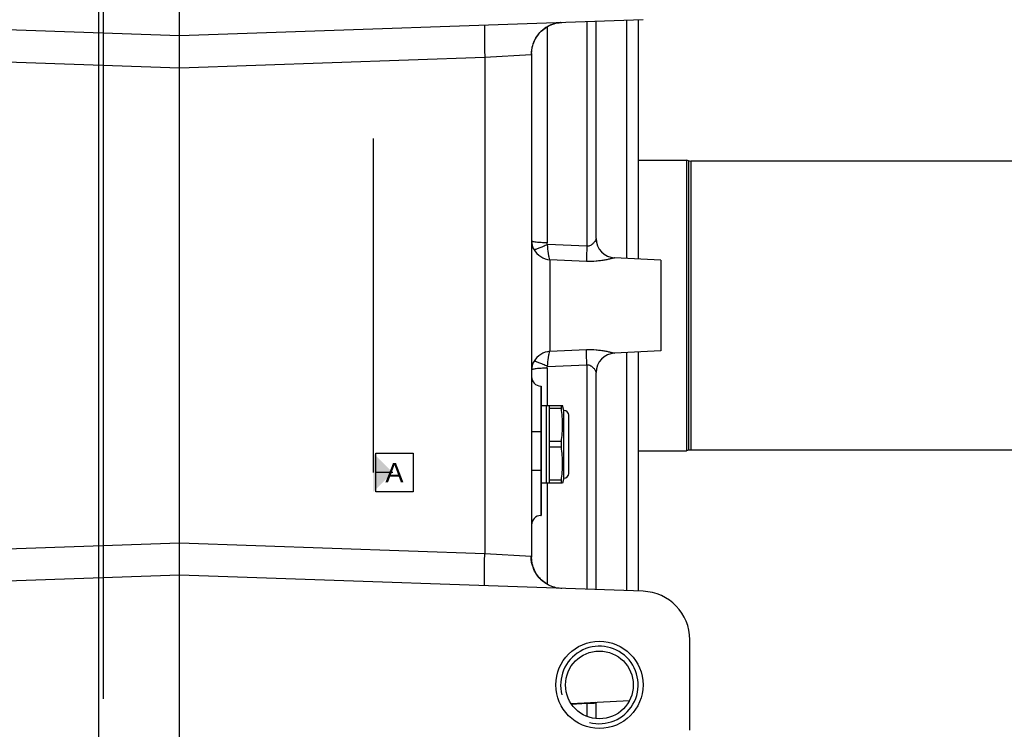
# Model space of a CAD drawing. Extents: x 0 to 2037, y -777 to 1557.
# Tile 61 of 70: x 1611 to 1763, y 279 to 389. Entities that reach past the tile are written whole.
import ezdxf

# ---------------------------------------------------------------- set-up
doc = ezdxf.new("R2010")
doc.units = 0
doc.header["$LTSCALE"] = 65.395
doc.layers.get('0').update_dxf_attribs({"linetype": 'CONTINUOUS'})
for name, color, linetype in [('1__STD_ASM_DTM', 7, 'CONTINUOUS'), ('1__STD_DTM', 7, 'CONTINUOUS'), ('1_ALL_DTM', 7, 'CONTINUOUS'), ('3_ALL_AXES', 7, 'CONTINUOUS')]:
    doc.layers.add(name, color=color, linetype=linetype)
doc.styles.get("Standard").update_dxf_attribs({"font": 'arial.ttf'})

msp = doc.modelspace()

# ---------------------------------------------------------------- linework, layer by layer
at = {"color": 7, "linetype": 'CONTINUOUS'}
for p, q in [((1635.43, 386.078), (1563.668, 388.584)), ((1707.192, 388.584), (1635.43, 386.078)), ((1699.93, 354.7), (1699.93, 388.331)), ((1706.43, 388.558), (1706.43, 351.513)), ((1635.43, 302.578), (1635.43, 386.078)), ((1689.93, 383.323), (1689.93, 305.334)), ((1706.43, 366.828), (1713.93, 366.828)), ((1714.237, 366.746), (1713.93, 366.828)), ((1713.93, 366.828), (1713.93, 321.828)), ((1880.799, 366.703), (1714.561, 366.703)), ((1709.93, 351.329), (1702.773, 351.705)), ((1709.93, 351.329), (1709.93, 337.327)), ((1709.93, 337.327), (1702.773, 336.952)), ((1706.43, 337.144), (1706.43, 300.099)), ((1699.93, 300.326), (1699.93, 333.956)), ((1692.68, 316.828), (1692.68, 328.828)), ((1706.43, 321.828), (1713.93, 321.828)), ((1714.237, 321.911), (1713.93, 321.828)), ((1880.799, 321.953), (1714.561, 321.953)), ((1635.43, 302.578), (1563.668, 300.072)), ((1707.192, 300.072), (1635.43, 302.578)), ((1714.43, 278.58), (1714.43, 292.577)), ((1699.93, 280.354), (1699.93, 282.886))]:
    msp.add_line(p, q, dxfattribs=at)
at = {"color": 9, "linetype": 'CONTINUOUS'}
for p, q in [((1692.343, 387.482), (1692.343, 354.035)), ((1698.482, 388.28), (1698.482, 353.508)), ((1704.604, 388.494), (1704.604, 351.609)), ((1635.43, 381.081), (1588.168, 382.732)), ((1682.692, 382.732), (1635.43, 381.081)), ((1689.849, 383.148), (1682.692, 382.732)), ((1682.692, 382.732), (1682.692, 305.925)), ((1714.237, 366.746), (1714.237, 321.911)), ((1714.561, 366.703), (1714.561, 321.953)), ((1698.482, 353.508), (1692.405, 353.764)), ((1692.773, 351.417), (1692.773, 337.239)), ((1698.43, 351.165), (1692.773, 351.417)), ((1692.773, 337.239), (1698.43, 337.492)), ((1704.604, 337.048), (1704.604, 300.163)), ((1692.343, 334.622), (1692.343, 328.828)), ((1692.405, 334.892), (1698.482, 335.149)), ((1698.482, 335.149), (1698.482, 300.377)), ((1691.351, 331.831), (1691.351, 311.825)), ((1689.93, 324.828), (1691.351, 324.828)), ((1689.93, 318.828), (1691.351, 318.828)), ((1692.343, 316.828), (1692.343, 301.175)), ((1588.168, 305.925), (1635.43, 307.575)), ((1635.43, 307.575), (1682.692, 305.925)), ((1682.692, 305.925), (1689.849, 305.508)), ((1696.091, 282.623), (1698.482, 282.745)), ((1698.482, 282.745), (1698.478, 282.811)), ((1698.482, 282.745), (1698.482, 280.703))]:
    msp.add_line(p, q, dxfattribs=at)
at = {"color": 7, "linetype": 'CONTINUOUS'}
for points in [[(1689.93, 383.323), (1689.933, 383.483), (1689.944, 383.681), (1689.965, 383.892), (1689.997, 384.113), (1690.043, 384.341), (1690.101, 384.575), (1690.173, 384.813), (1690.259, 385.051), (1690.36, 385.288), (1690.474, 385.523), (1690.601, 385.751), (1690.74, 385.974), (1690.892, 386.189), (1691.056, 386.396), (1691.23, 386.594), (1691.416, 386.782), (1691.611, 386.961), (1691.816, 387.128), (1692.03, 387.285), (1692.252, 387.429), (1692.481, 387.562), (1692.717, 387.681), (1692.958, 387.787), (1693.203, 387.88), (1693.451, 387.959), (1693.702, 388.024), (1693.953, 388.075), (1694.203, 388.113), (1694.452, 388.136), (1694.621, 388.145)], [(1694.621, 300.511), (1694.452, 300.52), (1694.204, 300.544), (1693.953, 300.582), (1693.702, 300.633), (1693.452, 300.698), (1693.203, 300.777), (1692.958, 300.869), (1692.717, 300.975), (1692.482, 301.095), (1692.252, 301.227), (1692.031, 301.371), (1691.817, 301.528), (1691.612, 301.695), (1691.416, 301.874), (1691.231, 302.062), (1691.056, 302.26), (1690.893, 302.467), (1690.741, 302.682), (1690.601, 302.905), (1690.474, 303.133), (1690.36, 303.367), (1690.26, 303.605), (1690.173, 303.843), (1690.101, 304.08), (1690.043, 304.315), (1689.998, 304.543), (1689.965, 304.764), (1689.944, 304.975), (1689.933, 305.172), (1689.93, 305.334)]]:
    msp.add_lwpolyline(points, dxfattribs=at)
for radius in [6.75, 5.25]:
    msp.add_circle((1700.43, 285.578), radius, dxfattribs=at)
at = {"color": 9, "linetype": 'CONTINUOUS'}
for centre, radius, start, end in [((1694.793, 383.25), 4.899, 102.73361, 103.02369), ((1694.793, 383.25), 4.898, 100.31083, 102.73359), ((1694.792, 383.254), 4.895, 99.39344, 100.31062), ((1694.791, 383.257), 4.892, 97.48946, 99.39331), ((1694.792, 383.252), 4.897, 96.09716, 97.48928), ((1694.792, 383.25), 4.898, 94.57655, 96.09722), ((1692.672, 354.343), 2.742, 180.00296, 210.39778), ((1692.672, 334.314), 2.742, 149.6022, 179.99708)]:
    msp.add_arc(centre, radius, start, end, dxfattribs=at)
at = {"color": 7, "linetype": 'CONTINUOUS'}
for centre, radius, start, end in [((1714.561, 367.953), 1.25, 255, 270), ((1702.93, 354.7), 3, 180, 267), ((1702.93, 333.956), 3, 93, 180), ((1691.43, 333.329), 1.5, 180, 267), ((1714.561, 320.703), 1.25, 90, 105), ((1691.43, 310.327), 1.5, 93, 180), ((1706.93, 292.577), 7.5, 0, 88)]:
    msp.add_arc(centre, radius, start, end, dxfattribs=at)
at = {"color": 2, "linetype": 'CONTINUOUS'}
msp.add_arc((1700.43, 285.578), 6, 255, 195, dxfattribs=at)
at = {"color": 9, "linetype": 'CONTINUOUS'}
for points, knots in [([(1682.692, 387.729), (1682.682, 387.728), (1682.67, 387.684), (1682.658, 387.62), (1682.646, 387.495), (1682.637, 387.333), (1682.629, 387.122), (1682.623, 386.871), (1682.62, 386.58), (1682.619, 386.121), (1682.623, 385.471), (1682.637, 384.618), (1682.66, 383.693), (1682.68, 383.057), (1682.692, 382.732)], [0, 0, 0, 0, 0.0058915, 0.0206459, 0.0446588, 0.0777907, 0.1197552, 0.1701639, 0.228541, 0.2943306, 0.4455655, 0.618087, 0.8052881, 1, 1, 1, 1]), ([(1693.689, 388.022), (1693.15, 387.898), (1692.105, 387.46), (1690.85, 386.322), (1690.036, 384.83), (1689.849, 383.706), (1689.849, 383.148)], [0, 0, 0, 0, 0.2488247, 0.4984285, 0.7489136, 1, 1, 1, 1]), ([(1689.93, 383.323), (1689.93, 383.298), (1689.928, 383.255), (1689.915, 383.199), (1689.889, 383.159), (1689.862, 383.149), (1689.849, 383.148)], [0, 0, 0, 0, 0.3509043, 0.6182618, 0.8191756, 1, 1, 1, 1]), ([(1692.343, 354.034), (1692.033, 354.036), (1691.461, 354.051), (1690.791, 354.103), (1690.357, 354.168), (1690.158, 354.21), (1690.038, 354.252), (1689.973, 354.282), (1689.93, 354.318), (1689.93, 354.343)], [0, 0, 0, 0, 0.3771024, 0.695184, 0.8176016, 0.9098184, 0.9438318, 0.9697252, 1, 1, 1, 1]), ([(1692.405, 353.764), (1692.171, 353.653), (1691.73, 353.452), (1691.196, 353.229), (1690.826, 353.091), (1690.609, 353.019), (1690.442, 352.973), (1690.346, 352.956), (1690.307, 352.955)], [0, 0, 0, 0, 0.3448648, 0.6452072, 0.7689383, 0.87076, 0.9482656, 1, 1, 1, 1]), ([(1692.773, 351.417), (1692.72, 351.55), (1692.631, 351.87), (1692.485, 352.651), (1692.428, 353.301), (1692.405, 353.764)], [0, 0, 0, 0, 0.1804707, 0.4160285, 1, 1, 1, 1]), ([(1699.888, 354.558), (1699.84, 354.452), (1699.701, 354.228), (1699.482, 353.96), (1699.247, 353.749), (1699.029, 353.605), (1698.77, 353.506), (1698.578, 353.496), (1698.482, 353.508)], [0, 0, 0, 0, 0.1874342, 0.424732, 0.5564895, 0.6962885, 0.8445711, 1, 1, 1, 1]), ([(1699.93, 354.7), (1699.93, 354.691), (1699.924, 354.642), (1699.904, 354.595), (1699.888, 354.558)], [0, 0, 0, 0, 0.189823, 1, 1, 1, 1]), ([(1690.307, 352.955), (1690.555, 352.53), (1691.29, 351.793), (1692.272, 351.469), (1692.773, 351.417)], [0, 0, 0, 0, 0.4943867, 1, 1, 1, 1]), ([(1698.482, 353.508), (1698.464, 353.047), (1698.439, 352.266), (1698.424, 351.485), (1698.43, 351.165)], [0, 0, 0, 0, 0.590654, 1, 1, 1, 1]), ([(1702.773, 351.705), (1702.775, 351.704), (1702.753, 351.702), (1702.742, 351.695), (1702.698, 351.686), (1702.65, 351.672), (1702.585, 351.656), (1702.477, 351.628), (1702.316, 351.588), (1702.095, 351.535), (1701.844, 351.478), (1701.566, 351.42), (1701.156, 351.343), (1700.605, 351.256), (1699.659, 351.156), (1698.925, 351.143), (1698.43, 351.165)], [0, 0, 0, 0, 0.0018052, 0.0071655, 0.0159599, 0.0280151, 0.043125, 0.0610668, 0.1045223, 0.1566104, 0.2157725, 0.2807138, 0.3503863, 0.5006813, 0.6615111, 1, 1, 1, 1]), ([(1692.773, 337.239), (1692.272, 337.188), (1691.29, 336.864), (1690.555, 336.126), (1690.307, 335.701)], [0, 0, 0, 0, 0.5056296, 1, 1, 1, 1]), ([(1692.405, 334.892), (1692.428, 335.356), (1692.485, 336.006), (1692.631, 336.787), (1692.72, 337.107), (1692.773, 337.24)], [0, 0, 0, 0, 0.5839548, 0.8195146, 1, 1, 1, 1]), ([(1698.482, 335.149), (1698.464, 335.61), (1698.439, 336.391), (1698.424, 337.172), (1698.43, 337.492)], [0, 0, 0, 0, 0.590654, 1, 1, 1, 1]), ([(1698.43, 337.492), (1698.925, 337.514), (1699.658, 337.501), (1700.605, 337.401), (1701.156, 337.314), (1701.566, 337.236), (1701.844, 337.179), (1702.095, 337.122), (1702.316, 337.069), (1702.477, 337.029), (1702.585, 337.001), (1702.65, 336.985), (1702.698, 336.971), (1702.742, 336.962), (1702.753, 336.955), (1702.775, 336.953), (1702.773, 336.952)], [0, 0, 0, 0, 0.3384851, 0.4993147, 0.649616, 0.7192924, 0.7842365, 0.8433985, 0.895484, 0.9389357, 0.956876, 0.9719851, 0.9840399, 0.9928343, 0.9981947, 1, 1, 1, 1]), ([(1692.405, 334.892), (1692.171, 335.004), (1691.73, 335.205), (1691.196, 335.428), (1690.826, 335.566), (1690.609, 335.638), (1690.442, 335.683), (1690.346, 335.701), (1690.307, 335.701)], [0, 0, 0, 0, 0.344865, 0.6452076, 0.7689387, 0.8707603, 0.9482658, 1, 1, 1, 1]), ([(1692.343, 334.622), (1692.033, 334.621), (1691.461, 334.605), (1690.791, 334.554), (1690.357, 334.489), (1690.158, 334.446), (1690.038, 334.405), (1689.973, 334.375), (1689.93, 334.339), (1689.93, 334.314)], [0, 0, 0, 0, 0.3771024, 0.695184, 0.8176016, 0.9098184, 0.9438318, 0.9697252, 1, 1, 1, 1]), ([(1698.482, 335.149), (1698.591, 335.162), (1698.809, 335.145), (1699.094, 335.017), (1699.327, 334.843), (1699.518, 334.651), (1699.673, 334.458), (1699.796, 334.276), (1699.881, 334.119), (1699.922, 334.02), (1699.928, 333.977)], [0, 0, 0, 0, 0.1650287, 0.3211213, 0.4671199, 0.6033932, 0.7289253, 0.8408727, 0.9339706, 1, 1, 1, 1]), ([(1682.692, 300.928), (1682.682, 300.928), (1682.67, 300.973), (1682.658, 301.036), (1682.646, 301.161), (1682.637, 301.324), (1682.629, 301.534), (1682.623, 301.785), (1682.62, 302.077), (1682.619, 302.536), (1682.623, 303.186), (1682.637, 304.039), (1682.66, 304.963), (1682.68, 305.6), (1682.692, 305.925)], [0, 0, 0, 0, 0.0058915, 0.0206459, 0.0446588, 0.0777907, 0.1197552, 0.1701639, 0.228541, 0.2943306, 0.4455655, 0.618087, 0.8052881, 1, 1, 1, 1]), ([(1689.849, 305.508), (1689.862, 305.508), (1689.889, 305.498), (1689.915, 305.458), (1689.928, 305.402), (1689.93, 305.359), (1689.93, 305.334)], [0, 0, 0, 0, 0.1808084, 0.3817087, 0.6490593, 1, 1, 1, 1]), ([(1694.621, 300.511), (1693.992, 300.533), (1692.727, 300.827), (1691.144, 301.951), (1690.093, 303.589), (1689.849, 304.872), (1689.849, 305.508)], [0, 0, 0, 0, 0.2487752, 0.4982574, 0.7487532, 1, 1, 1, 1]), ([(1698.482, 282.745), (1698.657, 282.762), (1698.963, 282.772), (1699.319, 282.757), (1699.545, 282.764), (1699.706, 282.783), (1699.819, 282.83), (1699.865, 282.883)], [0, 0, 0, 0, 0.3731092, 0.6513776, 0.7595286, 0.851508, 1, 1, 1, 1])]:
    msp.add_open_spline(points, degree=3, knots=knots, dxfattribs=at)
for points in [[(1692.405, 353.764), (1692.364, 353.847), (1692.343, 353.942), (1692.343, 354.035)], [(1692.343, 334.622), (1692.343, 334.714), (1692.364, 334.81), (1692.405, 334.892)], [(1699.928, 333.977), (1699.929, 333.97), (1699.93, 333.963), (1699.93, 333.956)]]:
    msp.add_open_spline(points, degree=3, dxfattribs=at)
at = {"layer": '1__STD_ASM_DTM', "color": 2, "linetype": 'CONTINUOUS'}
msp.add_line((1635.43, 266.199), (1635.43, 422.458), dxfattribs=at)
at = {"layer": '1__STD_DTM', "color": 2, "linetype": 'CONTINUOUS'}
for p, q in [((1665.43, 370.194), (1665.43, 318.463)), ((1665.805, 321.463), (1671.593, 321.463)), ((1665.805, 315.463), (1665.805, 321.463)), ((1671.593, 321.463), (1671.593, 315.463)), ((1668.43, 318.463), (1665.805, 318.463)), ((1671.593, 315.463), (1665.805, 315.463))]:
    msp.add_line(p, q, dxfattribs=at)
msp.add_solid([(1665.43, 315.463), (1665.43, 321.463), (1668.43, 318.463)], dxfattribs=at)
at = {"layer": '1_ALL_DTM', "color": 2, "linetype": 'CONTINUOUS'}
for p, q in [((1622.93, 264.465), (1622.93, 424.192)), ((1623.68, 283.435), (1623.68, 406.994))]:
    msp.add_line(p, q, dxfattribs=at)
at = {"layer": '3_ALL_AXES', "color": 7, "linetype": 'CONTINUOUS'}
for p, q in [((1691.351, 331.831), (1691.43, 331.827)), ((1691.43, 331.827), (1691.43, 311.83)), ((1691.43, 328.828), (1694.729, 328.828)), ((1692.18, 328.828), (1692.18, 316.828)), ((1694.543, 328.395), (1692.68, 328.395)), ((1694.93, 328.078), (1694.729, 328.828)), ((1694.93, 317.578), (1694.93, 328.078)), ((1695.68, 318.328), (1695.68, 327.328)), ((1694.543, 323.261), (1692.68, 323.261)), ((1694.543, 322.395), (1692.68, 322.395)), ((1694.543, 317.261), (1692.68, 317.261)), ((1694.93, 317.578), (1694.729, 316.828)), ((1694.729, 316.828), (1691.43, 316.828)), ((1691.351, 311.825), (1691.43, 311.829)), ((1696.052, 282.683), (1705.087, 283.157))]:
    msp.add_line(p, q, dxfattribs=at)
at = {"layer": '3_ALL_AXES', "color": 9, "linetype": 'CONTINUOUS'}
for p, q in [((1691.351, 324.828), (1691.43, 324.828)), ((1691.351, 318.828), (1691.43, 318.828))]:
    msp.add_line(p, q, dxfattribs=at)
at = {"layer": '3_ALL_AXES', "color": 7, "linetype": 'CONTINUOUS'}
for centre, radius, start, end in [((1688.298, 328.612), 6.25, 358.01468, 1.98532), ((1694.93, 327.328), 0.75, 0, 90), ((1669.567, 322.828), 24.98, 0.00057, 0.99381), ((1669.567, 322.829), 24.98, 359.00619, 359.99943), ((1688.298, 317.045), 6.25, 358.01468, 1.98532), ((1694.93, 318.328), 0.75, 270, 360)]:
    msp.add_arc(centre, radius, start, end, dxfattribs=at)
for points in [[(1694.543, 323.261), (1694.66, 324.111), (1694.798, 325.828), (1694.66, 327.545), (1694.543, 328.395)], [(1694.543, 317.261), (1694.66, 318.111), (1694.798, 319.828), (1694.66, 321.545), (1694.543, 322.395)]]:
    msp.add_open_spline(points, degree=3, knots=[0, 0, 0, 0, 0.5, 1, 1, 1, 1], dxfattribs=at)

# ---------------------------------------------------------------- texts
at = {"layer": '1__STD_DTM', "color": 2, "linetype": 'CONTINUOUS', "insert": (1667.305, 319.963), "char_height": 3, "width": 2.7881, "attachment_point": 1}
msp.add_mtext('A', dxfattribs=at)

doc.saveas('drawing.dxf')
